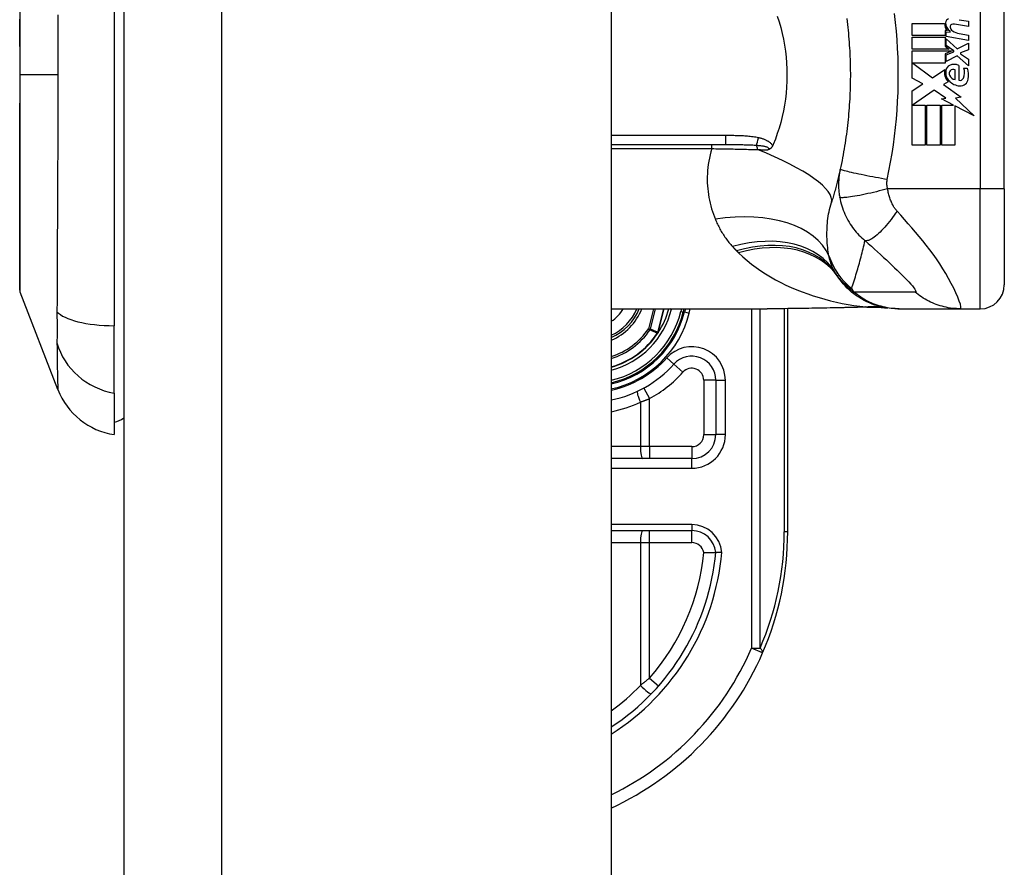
# Model space of a CAD drawing. Header units: inches. Extents: x 6 to 171, y 11 to 89.
# Tile 109 of 113: x 101.24 to 102.86, y 62.23 to 63.62. Entities that reach past the tile are written whole.
import ezdxf

# ---------------------------------------------------------------- set-up
doc = ezdxf.new("R2010")
doc.units = ezdxf.units.IN
doc.header["$MEASUREMENT"] = 0
doc.layers.add('Visible Edges(ANSI)', color=7, linetype='Continuous', lineweight=25)
doc.layers.add('Visible Tangent Edges(ANSI)', color=7, linetype='Continuous', lineweight=25)

msp = doc.modelspace()

# ---------------------------------------------------------------- linework, layer by layer
at = {"layer": 'Visible Edges(ANSI)'}
for p, q in [((101.4105, 67.6177), (101.4105, 32.1367)), ((102.2105, 67.6177), (102.2105, 32.1367)), ((101.3948, 63.9405), (101.3948, 63.117)), ((102.8554, 63.3417), (102.8554, 63.7157)), ((102.7043, 63.6135), (102.7573, 63.6135)), ((102.7043, 63.5937), (102.7043, 63.6135)), ((102.7965, 63.6081), (102.7735, 63.6121)), ((102.7815, 63.6195), (102.7965, 63.6169)), ((102.7965, 63.6169), (102.7965, 63.6081)), ((102.7582, 63.6019), (102.7582, 63.5937)), ((102.7623, 63.6015), (102.7582, 63.6019)), ((102.7601, 63.5995), (102.7665, 63.5989)), ((102.7601, 63.5919), (102.7601, 63.5995)), ((102.7665, 63.5989), (102.7665, 63.6008)), ((102.7815, 63.5969), (102.7965, 63.5943)), ((102.7965, 63.5943), (102.7965, 63.5855)), ((102.7582, 63.5937), (102.7043, 63.5937)), ((102.7043, 63.5909), (102.7582, 63.5909)), ((102.7043, 63.5711), (102.7043, 63.5909)), ((102.7582, 63.5909), (102.7582, 63.5761)), ((102.7965, 63.5855), (102.7601, 63.5919)), ((102.7601, 63.5881), (102.7778, 63.5719)), ((102.7601, 63.5772), (102.7601, 63.5881)), ((102.7778, 63.5719), (102.7965, 63.5809)), ((102.7965, 63.5809), (102.7965, 63.5701)), ((102.7651, 63.5711), (102.7043, 63.5711)), ((102.7043, 63.5683), (102.77, 63.5683)), ((102.7043, 63.5237), (102.7043, 63.5683)), ((102.7582, 63.5761), (102.7651, 63.5711)), ((102.77, 63.5683), (102.7582, 63.5633)), ((102.7582, 63.5633), (102.7582, 63.5483)), ((102.7724, 63.5683), (102.7601, 63.5772)), ((102.7601, 63.5617), (102.7724, 63.5669)), ((102.7724, 63.5669), (102.7724, 63.5683)), ((102.7965, 63.5701), (102.7835, 63.5651)), ((102.7835, 63.5651), (102.7835, 63.5635)), ((102.7835, 63.5635), (102.7965, 63.5545)), ((102.7052, 63.5483), (102.7378, 63.5239)), ((102.7582, 63.5483), (102.7052, 63.5483)), ((102.7601, 63.5509), (102.7601, 63.5617)), ((102.7779, 63.5601), (102.7601, 63.5509)), ((102.7965, 63.5437), (102.7779, 63.5601)), ((102.7965, 63.5545), (102.7965, 63.5437)), ((102.7378, 63.5239), (102.7577, 63.5377)), ((102.7747, 63.5211), (102.7747, 63.5371)), ((102.7807, 63.5445), (102.7807, 63.5201)), ((102.7887, 63.5401), (102.7947, 63.5401)), ((102.7217, 63.5144), (102.7043, 63.5237)), ((102.7043, 63.5027), (102.7217, 63.5144)), ((102.7631, 63.5177), (102.7554, 63.5131)), ((102.7043, 63.4135), (102.7043, 63.5027)), ((102.7405, 63.5039), (102.7047, 63.4793)), ((102.7592, 63.4908), (102.7405, 63.5039)), ((102.7554, 63.5131), (102.7848, 63.4921)), ((102.7525, 63.4895), (102.7592, 63.4908)), ((102.7721, 63.4793), (102.7525, 63.4895)), ((102.7848, 63.4921), (102.7753, 63.4908)), ((102.7753, 63.4908), (102.8061, 63.4616)), ((102.7047, 63.4793), (102.7257, 63.4793)), ((102.7257, 63.4793), (102.7257, 63.4135)), ((102.7285, 63.4793), (102.7499, 63.4793)), ((102.7285, 63.4135), (102.7285, 63.4793)), ((102.7499, 63.4793), (102.7499, 63.4135)), ((102.7529, 63.4793), (102.7721, 63.4793)), ((102.7529, 63.4135), (102.7529, 63.4793)), ((102.7743, 63.4781), (102.7743, 63.4135)), ((102.8061, 63.4616), (102.7743, 63.4781)), ((102.2105, 63.4146), (102.3979, 63.4146)), ((102.7257, 63.4135), (102.7043, 63.4135)), ((102.7499, 63.4135), (102.7285, 63.4135)), ((102.7743, 63.4135), (102.7529, 63.4135)), ((102.8554, 63.3417), (102.8554, 63.1842)), ((101.3024, 63.0122), (101.2403, 63.1719)), ((102.2105, 63.1449), (102.4665, 63.1449)), ((102.3286, 63.1395), (102.33, 63.1449)), ((102.332, 63.1449), (102.3308, 63.1397)), ((102.5, 62.7787), (102.5, 63.1451)), ((102.6807, 63.1449), (102.6831, 63.1449)), ((102.6831, 63.1449), (102.7835, 63.1449)), ((102.7835, 63.1449), (102.816, 63.1449)), ((101.3948, 63.0062), (101.3948, 63.117)), ((102.2874, 63.1056), (102.2868, 63.1048)), ((102.3819, 63.0276), (102.3819, 62.9382)), ((101.3948, 63.0062), (101.3948, 62.9382)), ((102.3426, 62.8988), (102.2105, 62.8988)), ((102.2105, 62.7807), (102.3427, 62.7807))]:
    msp.add_line(p, q, dxfattribs=at)
at = {"layer": 'Visible Edges(ANSI)', "flags": 128}
for points in [[(101.2399, 63.6321), (101.2399, 63.6153), (101.2399, 63.5983), (101.2399, 63.5811), (101.2399, 63.5638), (101.2399, 63.5464), (101.2399, 63.529), (101.2399, 63.5117), (101.2399, 63.4943), (101.2399, 63.4769), (101.2399, 63.4596), (101.2399, 63.4426), (101.2399, 63.4257), (101.2399, 63.4091), (101.2398, 63.3929), (101.2398, 63.377), (101.2398, 63.3614), (101.2398, 63.3462), (101.2398, 63.3314), (101.2398, 63.317), (101.2397, 63.3032), (101.2397, 63.29), (101.2397, 63.2774), (101.2397, 63.2655), (101.2397, 63.2541), (101.2398, 63.2434), (101.2398, 63.2335), (101.2398, 63.2242), (101.2398, 63.2156), (101.2398, 63.2077), (101.2398, 63.2006), (101.2399, 63.1943), (101.2399, 63.1889), (101.2399, 63.1842), (101.2399, 63.1804), (101.2399, 63.1775), (101.2399, 63.1753), (101.2399, 63.174), (101.2399, 63.1736)], [(102.4829, 63.625), (102.4859, 63.6158), (102.4886, 63.6065), (102.491, 63.597), (102.493, 63.5875), (102.4948, 63.5778), (102.4962, 63.568), (102.4973, 63.5582), (102.4981, 63.5484), (102.4986, 63.5385), (102.4988, 63.5286), (102.4986, 63.5187), (102.4981, 63.5088), (102.4973, 63.4989), (102.4962, 63.4891), (102.4947, 63.4794), (102.493, 63.4698), (102.4909, 63.4603), (102.4886, 63.4509), (102.4859, 63.4416), (102.4829, 63.4325), (102.4797, 63.4234), (102.4761, 63.4146)], [(102.5969, 63.6214), (102.5975, 63.6166), (102.5981, 63.6117), (102.5986, 63.6069), (102.5991, 63.6021), (102.5996, 63.5972), (102.6, 63.5924), (102.6004, 63.5875), (102.6008, 63.5827), (102.6011, 63.5778), (102.6014, 63.573), (102.6017, 63.5681)], [(102.6017, 63.5681), (102.6019, 63.5648), (102.602, 63.5615), (102.6022, 63.5583), (102.6023, 63.555), (102.6024, 63.5517), (102.6025, 63.5484), (102.6026, 63.5451), (102.6027, 63.5419), (102.6027, 63.5386), (102.6027, 63.5353), (102.6028, 63.532), (102.6028, 63.5287), (102.6028, 63.5254), (102.6027, 63.5222), (102.6027, 63.5189), (102.6027, 63.5156), (102.6026, 63.5123), (102.6025, 63.509), (102.6024, 63.5058), (102.6023, 63.5025), (102.6022, 63.4992), (102.602, 63.4959), (102.6019, 63.4926), (102.6017, 63.4894)], [(102.6017, 63.4894), (102.6014, 63.4845), (102.6011, 63.4797), (102.6008, 63.4748), (102.6004, 63.4699), (102.6, 63.4651), (102.5996, 63.4602), (102.5991, 63.4554), (102.5986, 63.4506), (102.5981, 63.4457), (102.5975, 63.4409), (102.5969, 63.4361), (102.5963, 63.4313), (102.5956, 63.4264), (102.5949, 63.4216), (102.5942, 63.4168), (102.5934, 63.412), (102.5927, 63.4073), (102.5918, 63.4025), (102.591, 63.3977), (102.5901, 63.3929), (102.5892, 63.3882), (102.5882, 63.3834), (102.5872, 63.3787), (102.5862, 63.374)], [(102.4753, 63.4128), (102.4751, 63.4123), (102.4749, 63.4118), (102.4747, 63.4114), (102.4744, 63.411), (102.4741, 63.4106), (102.4739, 63.4101), (102.4736, 63.4098), (102.4732, 63.4094), (102.4729, 63.409), (102.4726, 63.4087), (102.4722, 63.4083), (102.4719, 63.408), (102.4715, 63.4077), (102.4711, 63.4075), (102.4708, 63.4073), (102.4704, 63.407), (102.47, 63.4068), (102.4696, 63.4066), (102.4693, 63.4065), (102.4689, 63.4063), (102.4685, 63.4062), (102.4681, 63.406), (102.4678, 63.4059), (102.4674, 63.4058)], [(102.4761, 63.4146), (102.4761, 63.4145), (102.476, 63.4144), (102.476, 63.4143), (102.476, 63.4143), (102.4759, 63.4142), (102.4759, 63.4141), (102.4759, 63.414), (102.4758, 63.414), (102.4758, 63.4139), (102.4758, 63.4138), (102.4757, 63.4137), (102.4757, 63.4137), (102.4757, 63.4136), (102.4756, 63.4135), (102.4756, 63.4134), (102.4756, 63.4134), (102.4756, 63.4133), (102.4755, 63.4132), (102.4755, 63.4131), (102.4755, 63.4131), (102.4754, 63.413), (102.4754, 63.4129), (102.4754, 63.4128), (102.4753, 63.4128)], [(102.5862, 63.374), (102.5857, 63.3716), (102.5851, 63.3693), (102.5846, 63.3669), (102.5841, 63.3646), (102.5835, 63.3623), (102.583, 63.3599), (102.5824, 63.3576), (102.5818, 63.3553), (102.5812, 63.353), (102.5806, 63.3507), (102.5801, 63.3484), (102.5795, 63.3461), (102.5788, 63.3438), (102.5782, 63.3416), (102.5776, 63.3393), (102.577, 63.3371), (102.5764, 63.3348), (102.5757, 63.3326), (102.5751, 63.3303), (102.5744, 63.3281), (102.5738, 63.3259), (102.5731, 63.3236), (102.5724, 63.3214), (102.5717, 63.3192)], [(102.6807, 63.1449), (102.676, 63.145), (102.6713, 63.1452), (102.6666, 63.1457), (102.6619, 63.1464), (102.6572, 63.1472), (102.6525, 63.1483), (102.6478, 63.1495), (102.6432, 63.151), (102.6386, 63.1526), (102.634, 63.1545), (102.6296, 63.1565), (102.6252, 63.1587), (102.6209, 63.1611), (102.6167, 63.1637), (102.6127, 63.1664), (102.6087, 63.1693), (102.6049, 63.1724), (102.6013, 63.1755), (102.5978, 63.1789), (102.5944, 63.1823), (102.5912, 63.1858), (102.5882, 63.1895), (102.5854, 63.1932), (102.5827, 63.197)], [(102.5851, 63.1463), (102.5549, 63.1459), (102.525, 63.1454), (102.4955, 63.145), (102.4665, 63.1449)], [(102.6332, 63.1477), (102.6094, 63.1468), (102.5851, 63.1463)], [(102.6332, 63.1477), (102.6483, 63.1476), (102.6635, 63.1461)], [(102.2875, 63.1056), (102.2874, 63.1056), (102.2874, 63.1056), (102.2874, 63.1055), (102.2873, 63.1055), (102.2873, 63.1055), (102.2872, 63.1054), (102.2872, 63.1054), (102.2872, 63.1054), (102.2871, 63.1054), (102.2871, 63.1053), (102.287, 63.1053), (102.287, 63.1053), (102.2869, 63.1052), (102.2869, 63.1052), (102.2868, 63.1052), (102.2868, 63.1052), (102.2867, 63.1052), (102.2867, 63.1051), (102.2867, 63.1051), (102.2866, 63.1051), (102.2866, 63.1051), (102.2865, 63.1051), (102.2865, 63.105), (102.2864, 63.105)], [(102.2876, 63.1058), (102.2876, 63.1058), (102.2876, 63.1058), (102.2876, 63.1058), (102.2876, 63.1058), (102.2876, 63.1058), (102.2876, 63.1058), (102.2876, 63.1058), (102.2876, 63.1057), (102.2876, 63.1057), (102.2876, 63.1057), (102.2876, 63.1057), (102.2876, 63.1057), (102.2875, 63.1057), (102.2875, 63.1057), (102.2875, 63.1057), (102.2875, 63.1057), (102.2875, 63.1057), (102.2875, 63.1057), (102.2875, 63.1057), (102.2875, 63.1057), (102.2875, 63.1057), (102.2875, 63.1056), (102.2875, 63.1056), (102.2875, 63.1056)], [(102.3621, 62.7447), (102.3634, 62.7447), (102.3647, 62.7448), (102.366, 62.7448), (102.3672, 62.7448), (102.3685, 62.7449), (102.3697, 62.7449), (102.3709, 62.7449), (102.372, 62.7449), (102.3731, 62.745), (102.3742, 62.745), (102.3752, 62.745), (102.3761, 62.745), (102.377, 62.745), (102.3778, 62.745), (102.3786, 62.745), (102.3793, 62.745), (102.3799, 62.745), (102.3804, 62.745), (102.3809, 62.745), (102.3813, 62.745), (102.3815, 62.745), (102.3818, 62.745), (102.3819, 62.745), (102.3819, 62.745)], [(102.3918, 62.745), (102.3912, 62.745), (102.3905, 62.745), (102.3899, 62.745), (102.3893, 62.745), (102.3886, 62.745), (102.388, 62.745), (102.3874, 62.745), (102.3869, 62.745), (102.3863, 62.745), (102.3858, 62.745), (102.3853, 62.745), (102.3848, 62.745), (102.3844, 62.745), (102.384, 62.745), (102.3836, 62.745), (102.3833, 62.745), (102.3829, 62.745), (102.3827, 62.745), (102.3825, 62.745), (102.3823, 62.745), (102.3821, 62.745), (102.382, 62.745), (102.3819, 62.745), (102.3819, 62.745)]]:
    msp.add_lwpolyline(points, dxfattribs=at)
at = {"layer": 'Visible Edges(ANSI)'}
for centre, radius, start, end in [((102.7733, 63.6131), 0.016, 178.7952, 226.5849), ((102.7659, 63.6144), 0.00676, 106.9928, 179.4776), ((102.7751, 63.6143), 0.016, 179.4776, 237.4114), ((102.7704, 63.6079), 0.004, 113.5571, 186.03), ((102.7721, 63.604), 0.0082, 80, 113.5571), ((102.7748, 63.6083), 0.0084, 186.03, 237.5992), ((102.7869, 63.6274), 0.031, 237.5992, 260), ((102.7731, 63.5273), 0.0188, 66.1555, 113.8445), ((102.7792, 63.5327), 0.022, 167.079, 223.1785), ((102.7792, 63.5327), 0.0199, 170.4085, 224.1684), ((102.7696, 63.5352), 0.0101, 113.8445, 175.0802), ((102.7724, 63.5309), 0.0073, 141.1652, 199.3797), ((102.7717, 63.5315), 0.00637, 61.4547, 141.1652), ((102.7698, 63.5322), 0.0205, 334.6784, 22.5609), ((102.7561, 63.528), 0.0405, 351.5605, 17.3343), ((102.7839, 63.5373), 0.0265, 224.1684, 266.5646), ((102.7761, 63.5322), 0.0112, 199.3797, 262.9975), ((102.7825, 63.5262), 0.0064, 253.5261, 334.6784), ((102.7831, 63.524), 0.0132, 266.5646, 351.5605), ((102.6786, 63.266), 0.1181, 211.3001, 213.5208), ((103.0752, 63.5287), 0.5938, 213.5208, 213.9621), ((102.816, 63.1842), 0.0394, 270, 0), ((101.2449, 63.1736), 0.00492, 180.2088, 201.2505), ((102.174, 63.1787), 0.089, 294.2119, 337.6397), ((102.174, 63.1787), 0.135, 327.2981, 345.4721), ((102.174, 63.1787), 0.1615, 283.0621, 346.0291), ((102.174, 63.1787), 0.1595, 283.2288, 345.776), ((102.174, 63.1787), 0.1348, 285.7096, 326.7398), ((102.3426, 63.0276), 0.0394, 0, 138.1031), ((102.1741, 63.1787), 0.187, 281.2503, 318.1031), ((101.4125, 63.055), 0.1181, 201.2505, 261.3991), ((101.3869, 62.9972), 0.0394, 281.537, 306.8699), ((102.3426, 62.9382), 0.0394, 270, 0), ((102.3427, 62.7413), 0.0394, 5.3938, 90), ((102, 62.7787), 0.5, 336.5561, 0), ((102, 62.7787), 0.3834, 303.3034, 354.9569), ((102, 62.7787), 0.5, 294.8977, 336.5561)]:
    msp.add_arc(centre, radius, start, end, dxfattribs=at)
at = {"layer": 'Visible Tangent Edges(ANSI)'}
for p, q in [((101.5715, 32.1367), (101.5715, 67.6177)), ((102.816, 63.7157), (102.816, 63.3417)), ((101.2399, 63.5287), (101.2403, 63.5287)), ((101.3024, 63.5287), (101.2403, 63.5287)), ((102.3979, 63.4291), (102.2105, 63.4291)), ((102.3979, 63.4291), (102.3979, 63.4146)), ((102.2105, 63.4078), (102.3755, 63.4078)), ((102.3755, 63.4078), (102.3755, 63.4146)), ((102.816, 63.3417), (102.664, 63.3417)), ((102.8554, 63.3417), (102.816, 63.3417)), ((102.816, 63.1449), (102.816, 63.3417)), ((102.2799, 63.1449), (102.2717, 63.1122)), ((102.2747, 63.1114), (102.2831, 63.1449)), ((102.2965, 63.1449), (102.2866, 63.1061)), ((102.2868, 63.1061), (102.2966, 63.1449)), ((102.3095, 63.1444), (102.3076, 63.1449)), ((102.3095, 63.1444), (102.3096, 63.1449)), ((102.3259, 63.1449), (102.3248, 63.1405)), ((102.3384, 63.1378), (102.3402, 63.1449)), ((102.4407, 63.1449), (102.4407, 62.5876)), ((102.4546, 62.5876), (102.4546, 63.1449)), ((102.4943, 63.145), (102.4943, 62.7787)), ((102.3248, 63.1405), (102.3286, 63.1395)), ((102.3308, 63.1397), (102.3288, 63.1402)), ((102.3308, 63.1397), (102.3384, 63.1378)), ((102.2747, 63.1114), (102.2717, 63.1122)), ((102.2717, 63.1122), (102.2742, 63.1104)), ((102.2862, 63.1052), (102.2864, 63.105)), ((102.2864, 63.1055), (102.2866, 63.1055)), ((102.2864, 63.105), (102.2868, 63.1048)), ((102.2866, 63.1061), (102.2868, 63.1061)), ((102.3133, 63.0538), (102.3015, 63.0644)), ((102.3133, 63.0538), (102.3279, 63.0407)), ((102.2638, 63.0147), (102.2732, 62.9974)), ((102.3819, 63.0276), (102.3622, 63.0276)), ((102.3622, 63.0276), (102.3622, 62.9382)), ((102.3819, 63.0276), (102.3977, 63.0276)), ((102.3977, 62.9382), (102.3977, 63.0276)), ((102.2732, 62.9185), (102.2732, 62.9974)), ((102.2583, 62.9917), (102.2583, 62.9185)), ((102.3622, 62.9382), (102.3819, 62.9382)), ((102.3977, 62.9382), (102.3819, 62.9382)), ((102.2583, 62.9185), (102.2105, 62.9185)), ((102.2732, 62.9185), (102.2583, 62.9185)), ((102.2732, 62.9185), (102.2732, 62.8988)), ((102.3426, 62.9185), (102.2732, 62.9185)), ((102.3426, 62.9185), (102.3426, 62.8988)), ((102.3426, 62.8831), (102.3426, 62.8988)), ((102.2105, 62.8831), (102.3426, 62.8831)), ((102.3427, 62.7905), (102.2105, 62.7905)), ((102.3427, 62.7905), (102.3427, 62.7807)), ((102.2732, 62.761), (102.2732, 62.7807)), ((102.3427, 62.761), (102.3427, 62.7807)), ((102.5, 62.7787), (102.4943, 62.7787)), ((102.2105, 62.761), (102.2583, 62.761)), ((102.2583, 62.761), (102.2732, 62.761)), ((102.2583, 62.761), (102.2583, 62.5265)), ((102.2732, 62.761), (102.3427, 62.761)), ((102.2732, 62.5386), (102.2732, 62.761)), ((102.4407, 62.5876), (102.4546, 62.5876)), ((102.4588, 62.5798), (102.4407, 62.5876)), ((102.2732, 62.5386), (102.288, 62.5257))]:
    msp.add_line(p, q, dxfattribs=at)
at = {"layer": 'Visible Tangent Edges(ANSI)', "flags": 128}
for points in [[(101.3022, 63.6276), (101.3022, 63.6112), (101.3023, 63.5947), (101.3023, 63.5782), (101.3024, 63.5618), (101.3024, 63.5452), (101.3024, 63.5287)], [(102.6633, 63.3571), (102.6661, 63.3712), (102.6688, 63.3854), (102.6712, 63.3996), (102.6734, 63.4138), (102.6753, 63.4281), (102.6769, 63.4424), (102.6783, 63.4568), (102.6795, 63.4711), (102.6804, 63.4855), (102.681, 63.4999), (102.6814, 63.5143), (102.6815, 63.5287), (102.6814, 63.5431), (102.681, 63.5576), (102.6804, 63.572), (102.6795, 63.5863), (102.6783, 63.6007), (102.6769, 63.615), (102.6753, 63.6294)], [(101.2403, 63.5287), (101.2403, 63.539), (101.2403, 63.5493), (101.2403, 63.5595), (101.2403, 63.5698), (101.2402, 63.58), (101.2402, 63.5902), (101.2402, 63.6003), (101.2402, 63.6104), (101.2402, 63.6204)], [(101.2399, 63.3012), (101.2399, 63.3092), (101.2399, 63.3174), (101.24, 63.3258), (101.24, 63.3343), (101.24, 63.343), (101.24, 63.3519), (101.24, 63.3609), (101.2401, 63.37), (101.2401, 63.3793), (101.2401, 63.3887), (101.2401, 63.3982), (101.2401, 63.4077), (101.2402, 63.4175), (101.2402, 63.4273), (101.2402, 63.4371), (101.2402, 63.4471), (101.2402, 63.4572), (101.2402, 63.4673), (101.2402, 63.4775), (101.2403, 63.4877), (101.2403, 63.498), (101.2403, 63.5082), (101.2403, 63.5185), (101.2403, 63.5287)], [(101.3024, 63.5287), (101.3024, 63.5122), (101.3024, 63.4957), (101.3023, 63.4792), (101.3023, 63.4627), (101.3022, 63.4462), (101.3022, 63.4298), (101.3021, 63.4134), (101.3021, 63.397), (101.302, 63.3807), (101.3019, 63.3644), (101.3018, 63.3482), (101.3017, 63.332), (101.3016, 63.3158), (101.3016, 63.2998), (101.3015, 63.2837), (101.3014, 63.2678), (101.3013, 63.2519), (101.3012, 63.2361), (101.3012, 63.2204), (101.3011, 63.2048), (101.3011, 63.1892), (101.301, 63.1737), (101.301, 63.1583), (101.3008, 63.1401)], [(102.452, 63.4256), (102.4498, 63.426), (102.4476, 63.4265), (102.4453, 63.4268), (102.4431, 63.4271), (102.4408, 63.4274), (102.4386, 63.4277), (102.4363, 63.4279), (102.4341, 63.4281), (102.4318, 63.4283), (102.4296, 63.4284), (102.4273, 63.4286), (102.4251, 63.4287), (102.4228, 63.4288), (102.4205, 63.4289), (102.4183, 63.4289), (102.416, 63.429), (102.4138, 63.429), (102.4115, 63.4291), (102.4092, 63.4291), (102.407, 63.4291), (102.4047, 63.4291), (102.4025, 63.4291), (102.4002, 63.4291), (102.3979, 63.4291)], [(102.4753, 63.4128), (102.4747, 63.4137), (102.4741, 63.4146), (102.4733, 63.4155), (102.4725, 63.4163), (102.4717, 63.4171), (102.4708, 63.4178), (102.4699, 63.4185), (102.469, 63.4192), (102.468, 63.4198), (102.467, 63.4203), (102.466, 63.4208), (102.465, 63.4214), (102.464, 63.4218), (102.4629, 63.4223), (102.4618, 63.4227), (102.4608, 63.4231), (102.4597, 63.4235), (102.4586, 63.4238), (102.4575, 63.4242), (102.4564, 63.4245), (102.4553, 63.4248), (102.4542, 63.4251), (102.4531, 63.4253), (102.452, 63.4256)], [(102.3755, 63.4078), (102.3739, 63.4026), (102.3726, 63.3974), (102.3714, 63.3923), (102.3704, 63.3871), (102.3695, 63.382), (102.3689, 63.3768), (102.3684, 63.3717), (102.3681, 63.3667), (102.3679, 63.3617), (102.3679, 63.3567), (102.368, 63.3518), (102.3683, 63.3469), (102.3687, 63.342), (102.3692, 63.3372), (102.3699, 63.3324), (102.3707, 63.3277), (102.3717, 63.323), (102.3727, 63.3184), (102.3739, 63.3138), (102.3752, 63.3092), (102.3765, 63.3048), (102.378, 63.3004), (102.3796, 63.296), (102.3813, 63.2917)], [(102.3755, 63.4078), (102.3787, 63.4078), (102.3819, 63.4077), (102.3851, 63.4077), (102.3883, 63.4076), (102.3915, 63.4076), (102.3947, 63.4075), (102.3979, 63.4075), (102.4011, 63.4074), (102.4043, 63.4073), (102.4074, 63.4073), (102.4106, 63.4072), (102.4137, 63.4071), (102.4169, 63.4071), (102.42, 63.407), (102.4231, 63.4069), (102.4262, 63.4069), (102.4293, 63.4068), (102.4324, 63.4067), (102.4355, 63.4066), (102.4386, 63.4065), (102.4416, 63.4064), (102.4446, 63.4063), (102.4476, 63.4062), (102.4506, 63.4061)], [(102.3979, 63.4146), (102.4002, 63.4146), (102.4024, 63.4146), (102.4046, 63.4146), (102.4068, 63.4145), (102.409, 63.4145), (102.4112, 63.4145), (102.4134, 63.4145), (102.4156, 63.4145), (102.4178, 63.4145), (102.42, 63.4145), (102.4221, 63.4144), (102.4242, 63.4144), (102.4264, 63.4144), (102.4285, 63.4143), (102.4306, 63.4143), (102.4327, 63.4142), (102.4348, 63.4142), (102.4368, 63.4141), (102.4389, 63.414), (102.4409, 63.4139), (102.4429, 63.4138), (102.4449, 63.4137), (102.4469, 63.4136), (102.4489, 63.4134)], [(102.4489, 63.4134), (102.4502, 63.4133), (102.4516, 63.4132), (102.453, 63.4131), (102.4543, 63.4129), (102.4556, 63.4127), (102.4569, 63.4126), (102.4582, 63.4124), (102.4595, 63.4122), (102.4607, 63.412), (102.4618, 63.4117), (102.4629, 63.4114), (102.464, 63.4112), (102.465, 63.4108), (102.466, 63.4105), (102.4668, 63.4101), (102.4675, 63.4097), (102.4681, 63.4093), (102.4686, 63.4088), (102.4688, 63.4083), (102.4689, 63.4078), (102.4688, 63.4073), (102.4685, 63.4068), (102.468, 63.4063), (102.4674, 63.4058)], [(102.4506, 63.4061), (102.4513, 63.4061), (102.452, 63.4061), (102.4527, 63.4061), (102.4535, 63.4061), (102.4542, 63.4061), (102.4549, 63.4061), (102.4556, 63.406), (102.4563, 63.406), (102.457, 63.406), (102.4577, 63.406), (102.4584, 63.406), (102.4591, 63.406), (102.4598, 63.406), (102.4605, 63.4059), (102.4612, 63.4059), (102.4618, 63.4059), (102.4625, 63.4059), (102.4632, 63.4059), (102.4639, 63.4059), (102.4646, 63.4059), (102.4653, 63.4058), (102.466, 63.4058), (102.4667, 63.4058), (102.4674, 63.4058)], [(102.5862, 63.374), (102.5858, 63.3722), (102.5855, 63.3704), (102.5851, 63.3686), (102.5848, 63.3667), (102.5846, 63.3649), (102.5843, 63.3631), (102.5841, 63.3612), (102.5839, 63.3594), (102.5838, 63.3575), (102.5837, 63.3557), (102.5836, 63.3538), (102.5835, 63.3519), (102.5835, 63.35), (102.5834, 63.3481), (102.5835, 63.3462), (102.5835, 63.3443), (102.5836, 63.3423), (102.5837, 63.3402), (102.5839, 63.3382), (102.5841, 63.3362), (102.5843, 63.3342), (102.5846, 63.3321), (102.5849, 63.3301), (102.5853, 63.328)], [(102.6633, 63.3571), (102.6587, 63.3579), (102.654, 63.3587), (102.6492, 63.3596), (102.6443, 63.3605), (102.6395, 63.3614), (102.6347, 63.3623), (102.63, 63.3632), (102.6254, 63.3642), (102.6208, 63.3651), (102.6165, 63.366), (102.6124, 63.3668), (102.6085, 63.3677), (102.6049, 63.3685), (102.6015, 63.3693), (102.5985, 63.37), (102.5958, 63.3707), (102.5934, 63.3713), (102.5914, 63.3718), (102.5897, 63.3723), (102.5884, 63.3728), (102.5874, 63.3732), (102.5867, 63.3735), (102.5863, 63.3738), (102.5862, 63.374)], [(102.664, 63.3417), (102.6638, 63.3424), (102.6636, 63.3431), (102.6635, 63.3437), (102.6634, 63.3444), (102.6633, 63.345), (102.6632, 63.3457), (102.6631, 63.3464), (102.663, 63.3471), (102.6629, 63.3477), (102.6629, 63.3483), (102.6628, 63.349), (102.6628, 63.3496), (102.6628, 63.3502), (102.6628, 63.3509), (102.6628, 63.3515), (102.6628, 63.3521), (102.6628, 63.3527), (102.6629, 63.3534), (102.6629, 63.354), (102.663, 63.3546), (102.663, 63.3552), (102.6631, 63.3558), (102.6632, 63.3564), (102.6633, 63.3571)], [(102.664, 63.3417), (102.6595, 63.3406), (102.6549, 63.3394), (102.6502, 63.3383), (102.6455, 63.3371), (102.6408, 63.336), (102.6362, 63.3349), (102.6315, 63.3339), (102.627, 63.3329), (102.6225, 63.332), (102.6182, 63.3311), (102.6141, 63.3304), (102.6102, 63.3297), (102.6065, 63.329), (102.603, 63.3285), (102.5999, 63.3281), (102.597, 63.3277), (102.5945, 63.3274), (102.5922, 63.3273), (102.5903, 63.3272), (102.5887, 63.3272), (102.5874, 63.3273), (102.5864, 63.3274), (102.5857, 63.3277), (102.5853, 63.328)], [(102.6794, 63.3053), (102.6785, 63.3063), (102.6777, 63.3073), (102.6768, 63.3084), (102.676, 63.3095), (102.6752, 63.3107), (102.6744, 63.3118), (102.6737, 63.313), (102.673, 63.3143), (102.6723, 63.3156), (102.6716, 63.3169), (102.6709, 63.3183), (102.6702, 63.3199), (102.6695, 63.3216), (102.6688, 63.3233), (102.6681, 63.325), (102.6675, 63.3268), (102.667, 63.3286), (102.6664, 63.3304), (102.6659, 63.3322), (102.6655, 63.3341), (102.665, 63.336), (102.6646, 63.3379), (102.6643, 63.3398), (102.664, 63.3417)], [(102.5853, 63.328), (102.5859, 63.3245), (102.5867, 63.3209), (102.5876, 63.3174), (102.5887, 63.3139), (102.5898, 63.3104), (102.591, 63.3069), (102.5924, 63.3035), (102.5938, 63.3001), (102.5954, 63.2968), (102.597, 63.2935), (102.5988, 63.2902), (102.6007, 63.2869), (102.6027, 63.2838), (102.6045, 63.2811), (102.6064, 63.2784), (102.6083, 63.2758), (102.6103, 63.2733), (102.6124, 63.2708), (102.6146, 63.2683), (102.6168, 63.2659), (102.6192, 63.2636), (102.6216, 63.2612), (102.6241, 63.259), (102.6267, 63.2567)], [(102.5677, 63.2317), (102.5671, 63.2351), (102.5666, 63.2385), (102.5661, 63.2419), (102.5657, 63.2454), (102.5653, 63.2489), (102.565, 63.2524), (102.5648, 63.256), (102.5646, 63.2596), (102.5644, 63.2632), (102.5644, 63.2669), (102.5644, 63.2705), (102.5645, 63.2742), (102.5646, 63.2779), (102.5648, 63.2817), (102.5651, 63.2854), (102.5655, 63.2892), (102.566, 63.293), (102.5665, 63.2968), (102.5672, 63.3005), (102.5679, 63.3043), (102.5687, 63.3081), (102.5696, 63.3118), (102.5706, 63.3155), (102.5717, 63.3192)], [(102.6794, 63.3053), (102.677, 63.3018), (102.6746, 63.2983), (102.6721, 63.2949), (102.6696, 63.2915), (102.667, 63.2882), (102.6644, 63.2849), (102.6618, 63.2818), (102.6592, 63.2788), (102.6566, 63.2759), (102.6541, 63.2732), (102.6515, 63.2706), (102.649, 63.2683), (102.6466, 63.2661), (102.6443, 63.2642), (102.642, 63.2624), (102.6398, 63.2609), (102.6378, 63.2596), (102.6358, 63.2585), (102.634, 63.2577), (102.6323, 63.2571), (102.6307, 63.2567), (102.6292, 63.2565), (102.6279, 63.2565), (102.6267, 63.2567)], [(102.7835, 63.1449), (102.7843, 63.1457), (102.7843, 63.1482), (102.7833, 63.1522), (102.7816, 63.1575), (102.7791, 63.1638), (102.7761, 63.1709), (102.7725, 63.1785), (102.7684, 63.1865), (102.7641, 63.1945), (102.7594, 63.2027), (102.7545, 63.2107), (102.7494, 63.2187), (102.7441, 63.2266), (102.7387, 63.2343), (102.7331, 63.2419), (102.7274, 63.2493), (102.7216, 63.2565), (102.7158, 63.2637), (102.7098, 63.2708), (102.7038, 63.2777), (102.6978, 63.2846), (102.6917, 63.2915), (102.6855, 63.2984), (102.6794, 63.3053)], [(101.2399, 63.2541), (101.2399, 63.2559), (101.2399, 63.2577), (101.2399, 63.2595), (101.2399, 63.2613), (101.2399, 63.2632), (101.2399, 63.265), (101.2399, 63.2669), (101.2399, 63.2688), (101.2399, 63.2707), (101.2399, 63.2726), (101.2399, 63.2746), (101.2399, 63.2765), (101.2399, 63.2785), (101.2399, 63.2805), (101.2399, 63.2825), (101.2399, 63.2845), (101.2399, 63.2865), (101.2399, 63.2886), (101.2399, 63.2906), (101.2399, 63.2927), (101.2399, 63.2948), (101.2399, 63.2969), (101.2399, 63.299), (101.2399, 63.3012)], [(102.3813, 63.2917), (102.3821, 63.2897), (102.383, 63.2876), (102.3839, 63.2856), (102.3848, 63.2836), (102.3858, 63.2817), (102.3868, 63.2797), (102.3878, 63.2777), (102.3888, 63.2758), (102.3899, 63.2739), (102.391, 63.272), (102.3921, 63.2701), (102.3933, 63.2682), (102.3945, 63.2663), (102.3957, 63.2645), (102.3969, 63.2626), (102.3982, 63.2608), (102.3995, 63.259), (102.4009, 63.2573), (102.4022, 63.2555), (102.4036, 63.2537), (102.405, 63.252), (102.4065, 63.2503), (102.408, 63.2486), (102.4095, 63.2469)], [(102.605, 63.1781), (102.606, 63.1813), (102.607, 63.1844), (102.6081, 63.1876), (102.6091, 63.1908), (102.6101, 63.194), (102.6111, 63.1972), (102.612, 63.2004), (102.613, 63.2037), (102.614, 63.2069), (102.6149, 63.2102), (102.6158, 63.2134), (102.6167, 63.2167), (102.6176, 63.22), (102.6185, 63.2233), (102.6194, 63.2266), (102.6203, 63.2299), (102.6211, 63.2332), (102.6219, 63.2365), (102.6228, 63.2399), (102.6236, 63.2432), (102.6244, 63.2466), (102.6252, 63.25), (102.6259, 63.2533), (102.6267, 63.2567)], [(102.6267, 63.2567), (102.632, 63.2521), (102.6373, 63.2474), (102.6424, 63.2428), (102.6474, 63.2383), (102.6524, 63.2338), (102.6572, 63.2293), (102.6619, 63.225), (102.6666, 63.2206), (102.6711, 63.2164), (102.6755, 63.2122), (102.6798, 63.2081), (102.6839, 63.204), (102.6879, 63.2001), (102.6918, 63.1962), (102.6954, 63.1925), (102.6988, 63.1889), (102.7019, 63.1855), (102.7046, 63.1824), (102.707, 63.1795), (102.7087, 63.177), (102.7099, 63.175), (102.7104, 63.1735), (102.7101, 63.1727), (102.709, 63.1724)], [(101.2403, 63.1719), (101.2403, 63.172), (101.2403, 63.1725), (101.2403, 63.1732), (101.2403, 63.1742), (101.2402, 63.1756), (101.2402, 63.1772), (101.2402, 63.1792), (101.2402, 63.1814), (101.2402, 63.1839), (101.2402, 63.1867), (101.2402, 63.1898), (101.2401, 63.1931), (101.2401, 63.1968), (101.2401, 63.2007), (101.2401, 63.2049), (101.2401, 63.2094), (101.24, 63.2141), (101.24, 63.2191), (101.24, 63.2243), (101.24, 63.2298), (101.24, 63.2355), (101.2399, 63.2415), (101.2399, 63.2477), (101.2399, 63.2541)], [(102.4095, 63.2469), (102.4098, 63.2466), (102.41, 63.2463), (102.4103, 63.2461), (102.4106, 63.2458), (102.4108, 63.2455), (102.4111, 63.2452), (102.4114, 63.2449), (102.4117, 63.2446), (102.4119, 63.2443), (102.4122, 63.244), (102.4125, 63.2438), (102.4127, 63.2435), (102.413, 63.2432), (102.4133, 63.2429), (102.4136, 63.2426), (102.4138, 63.2423), (102.4141, 63.2421), (102.4144, 63.2418), (102.4147, 63.2415), (102.4149, 63.2412), (102.4152, 63.2409), (102.4155, 63.2407), (102.4158, 63.2404), (102.4161, 63.2401)], [(102.4161, 63.2401), (102.4162, 63.24), (102.4163, 63.2398), (102.4165, 63.2397), (102.4166, 63.2395), (102.4168, 63.2394), (102.4169, 63.2393), (102.417, 63.2391), (102.4172, 63.239), (102.4173, 63.2388), (102.4175, 63.2387), (102.4176, 63.2386), (102.4177, 63.2384), (102.4179, 63.2383), (102.418, 63.2381), (102.4182, 63.238), (102.4183, 63.2379), (102.4184, 63.2377), (102.4186, 63.2376), (102.4187, 63.2375), (102.4189, 63.2373), (102.419, 63.2372), (102.4192, 63.237), (102.4193, 63.2369), (102.4194, 63.2368)], [(102.4194, 63.2368), (102.4262, 63.2304), (102.4332, 63.2242), (102.4405, 63.2183), (102.4481, 63.2127), (102.4558, 63.2073), (102.4637, 63.2021), (102.4718, 63.1972), (102.4801, 63.1925), (102.4885, 63.1881), (102.4971, 63.1839), (102.5059, 63.1799), (102.5147, 63.1761), (102.5237, 63.1726), (102.5328, 63.1692), (102.542, 63.1661), (102.5514, 63.1632), (102.5608, 63.1606), (102.5702, 63.1581), (102.5798, 63.1558), (102.5894, 63.1538), (102.599, 63.152), (102.6087, 63.1504), (102.6184, 63.149), (102.6281, 63.1478)], [(102.5777, 63.2047), (102.5771, 63.2056), (102.5766, 63.2066), (102.576, 63.2076), (102.5755, 63.2086), (102.575, 63.2096), (102.5745, 63.2106), (102.574, 63.2117), (102.5735, 63.2127), (102.5731, 63.2138), (102.5726, 63.2149), (102.5722, 63.216), (102.5718, 63.2171), (102.5713, 63.2182), (102.5709, 63.2194), (102.5706, 63.2206), (102.5702, 63.2217), (102.5698, 63.2229), (102.5695, 63.2241), (102.5692, 63.2254), (102.5688, 63.2266), (102.5685, 63.2279), (102.5682, 63.2291), (102.568, 63.2304), (102.5677, 63.2317)], [(102.5802, 63.2008), (102.5811, 63.1994), (102.582, 63.1981), (102.583, 63.1968), (102.5839, 63.1956), (102.5849, 63.1944), (102.5859, 63.1933), (102.5869, 63.1922), (102.5879, 63.1911), (102.5889, 63.19), (102.59, 63.189), (102.591, 63.1881), (102.592, 63.1871), (102.5931, 63.1862), (102.5941, 63.1853), (102.5952, 63.1845), (102.5962, 63.1837), (102.5973, 63.1829), (102.5984, 63.1821), (102.5995, 63.1814), (102.6006, 63.1807), (102.6017, 63.18), (102.6028, 63.1793), (102.6039, 63.1787), (102.605, 63.1781)], [(102.6085, 63.1724), (102.607, 63.1734), (102.6056, 63.1744), (102.6041, 63.1754), (102.6028, 63.1764), (102.6014, 63.1774), (102.6001, 63.1784), (102.5989, 63.1794), (102.5977, 63.1805), (102.5965, 63.1815), (102.5954, 63.1825), (102.5943, 63.1835), (102.5932, 63.1845), (102.5922, 63.1856), (102.5912, 63.1866), (102.5902, 63.1876), (102.5892, 63.1886), (102.5883, 63.1897), (102.5874, 63.1907), (102.5866, 63.1917), (102.5858, 63.1928), (102.585, 63.1938), (102.5842, 63.1949), (102.5834, 63.1959), (102.5827, 63.197)], [(102.6831, 63.1449), (102.6798, 63.1449), (102.6764, 63.1451), (102.6731, 63.1453), (102.6698, 63.1456), (102.6664, 63.1461), (102.6631, 63.1466), (102.6598, 63.1473), (102.6565, 63.148), (102.6532, 63.1489), (102.6499, 63.1498), (102.6466, 63.1508), (102.6434, 63.152), (102.6402, 63.1532), (102.6371, 63.1545), (102.634, 63.156), (102.6309, 63.1575), (102.6279, 63.1591), (102.625, 63.1607), (102.6221, 63.1625), (102.6192, 63.1643), (102.6165, 63.1663), (102.6137, 63.1683), (102.6111, 63.1703), (102.6085, 63.1724)], [(102.709, 63.1724), (102.7048, 63.1724), (102.7006, 63.1724), (102.6964, 63.1724), (102.6923, 63.1724), (102.6881, 63.1724), (102.6839, 63.1724), (102.6797, 63.1724), (102.6755, 63.1724), (102.6713, 63.1724), (102.6672, 63.1724), (102.663, 63.1724), (102.6588, 63.1724), (102.6546, 63.1724), (102.6504, 63.1724), (102.6462, 63.1724), (102.642, 63.1724), (102.6379, 63.1724), (102.6337, 63.1724), (102.6295, 63.1724), (102.6253, 63.1724), (102.6211, 63.1724), (102.6169, 63.1724), (102.6127, 63.1724), (102.6085, 63.1724)], [(102.7835, 63.1449), (102.7802, 63.1449), (102.7769, 63.1451), (102.7735, 63.1453), (102.7702, 63.1456), (102.7669, 63.1461), (102.7635, 63.1466), (102.7602, 63.1473), (102.7569, 63.148), (102.7536, 63.1489), (102.7503, 63.1498), (102.7471, 63.1508), (102.7438, 63.152), (102.7407, 63.1532), (102.7375, 63.1545), (102.7344, 63.1559), (102.7314, 63.1574), (102.7284, 63.159), (102.7254, 63.1607), (102.7225, 63.1625), (102.7197, 63.1643), (102.7169, 63.1662), (102.7142, 63.1682), (102.7116, 63.1703), (102.709, 63.1724)], [(102.5845, 63.1465), (102.5794, 63.1464), (102.5744, 63.1463), (102.5694, 63.1462), (102.5644, 63.1461), (102.5594, 63.1461), (102.5544, 63.146), (102.5494, 63.1459), (102.5445, 63.1458), (102.5395, 63.1457), (102.5345, 63.1456), (102.5296, 63.1455), (102.5247, 63.1454), (102.5198, 63.1454), (102.5149, 63.1453), (102.51, 63.1452), (102.5051, 63.1452), (102.5002, 63.1451), (102.4953, 63.145), (102.4905, 63.145), (102.4857, 63.1449), (102.4808, 63.1449), (102.476, 63.1449), (102.4713, 63.1449), (102.4665, 63.1449)], [(102.6281, 63.1478), (102.6263, 63.1477), (102.6245, 63.1476), (102.6228, 63.1476), (102.621, 63.1475), (102.6192, 63.1474), (102.6174, 63.1473), (102.6156, 63.1473), (102.6138, 63.1472), (102.612, 63.1472), (102.6101, 63.1471), (102.6083, 63.147), (102.6065, 63.147), (102.6047, 63.1469), (102.6029, 63.1469), (102.601, 63.1468), (102.5992, 63.1468), (102.5974, 63.1468), (102.5955, 63.1467), (102.5937, 63.1467), (102.5919, 63.1466), (102.59, 63.1466), (102.5882, 63.1466), (102.5863, 63.1465), (102.5845, 63.1465)], [(102.5851, 63.1463), (102.585, 63.1463), (102.585, 63.1463), (102.585, 63.1463), (102.585, 63.1463), (102.5849, 63.1463), (102.5849, 63.1463), (102.5849, 63.1463), (102.5849, 63.1463), (102.5848, 63.1464), (102.5848, 63.1464), (102.5848, 63.1464), (102.5848, 63.1464), (102.5847, 63.1464), (102.5847, 63.1464), (102.5847, 63.1464), (102.5847, 63.1464), (102.5846, 63.1464), (102.5846, 63.1464), (102.5846, 63.1464), (102.5846, 63.1464), (102.5845, 63.1465), (102.5845, 63.1465), (102.5845, 63.1465), (102.5845, 63.1465)], [(102.6281, 63.1478), (102.6283, 63.1478), (102.6284, 63.1478), (102.6286, 63.1478), (102.6288, 63.1478), (102.6289, 63.1478), (102.6291, 63.1478), (102.6292, 63.1478), (102.6294, 63.1478), (102.6295, 63.1478), (102.6297, 63.1478), (102.6298, 63.1477), (102.6299, 63.1477), (102.6301, 63.1477), (102.6302, 63.1477), (102.6303, 63.1477), (102.6304, 63.1477), (102.6305, 63.1477), (102.6306, 63.1477), (102.6307, 63.1477), (102.6308, 63.1477), (102.6309, 63.1477), (102.6309, 63.1477), (102.631, 63.1477), (102.6311, 63.1477)], [(102.6311, 63.1477), (102.6312, 63.1477), (102.6313, 63.1477), (102.6313, 63.1477), (102.6314, 63.1477), (102.6315, 63.1477), (102.6316, 63.1477), (102.6317, 63.1477), (102.6318, 63.1477), (102.6319, 63.1477), (102.6319, 63.1477), (102.632, 63.1477), (102.6321, 63.1477), (102.6322, 63.1477), (102.6323, 63.1477), (102.6324, 63.1477), (102.6325, 63.1477), (102.6326, 63.1477), (102.6326, 63.1477), (102.6327, 63.1477), (102.6328, 63.1477), (102.6329, 63.1477), (102.633, 63.1477), (102.6331, 63.1477), (102.6332, 63.1477)], [(101.3008, 63.1401), (101.3009, 63.1374), (101.3009, 63.1346), (101.3009, 63.132), (101.3009, 63.1293), (101.301, 63.1267), (101.301, 63.1241), (101.301, 63.1217), (101.301, 63.1192), (101.301, 63.1168), (101.301, 63.1145), (101.301, 63.1122), (101.301, 63.11), (101.301, 63.1079), (101.301, 63.1058), (101.301, 63.1038), (101.301, 63.1018), (101.301, 63.0999), (101.301, 63.0981), (101.301, 63.0964), (101.3009, 63.0947), (101.3009, 63.0931), (101.3009, 63.0916), (101.3009, 63.0902), (101.3008, 63.0888)], [(102.2742, 63.1104), (102.2747, 63.1102), (102.2752, 63.11), (102.2757, 63.1098), (102.2762, 63.1096), (102.2767, 63.1093), (102.2772, 63.1091), (102.2777, 63.1089), (102.2782, 63.1087), (102.2787, 63.1085), (102.2792, 63.1082), (102.2797, 63.108), (102.2802, 63.1078), (102.2807, 63.1076), (102.2812, 63.1074), (102.2817, 63.1071), (102.2822, 63.1069), (102.2827, 63.1067), (102.2832, 63.1065), (102.2837, 63.1063), (102.2842, 63.1061), (102.2847, 63.1058), (102.2852, 63.1056), (102.2857, 63.1054), (102.2862, 63.1052)], [(102.2866, 63.1061), (102.2861, 63.1063), (102.2856, 63.1065), (102.2851, 63.1068), (102.2846, 63.107), (102.2841, 63.1072), (102.2836, 63.1074), (102.2831, 63.1076), (102.2826, 63.1079), (102.2821, 63.1081), (102.2816, 63.1083), (102.2811, 63.1085), (102.2806, 63.1087), (102.2801, 63.109), (102.2796, 63.1092), (102.2791, 63.1094), (102.2786, 63.1096), (102.2781, 63.1099), (102.2776, 63.1101), (102.2771, 63.1103), (102.2766, 63.1105), (102.2761, 63.1108), (102.2756, 63.111), (102.2752, 63.1112), (102.2747, 63.1114)], [(102.2864, 63.1055), (102.2864, 63.1055), (102.2864, 63.1055), (102.2864, 63.1055), (102.2864, 63.1055), (102.2864, 63.1055), (102.2864, 63.1054), (102.2864, 63.1054), (102.2863, 63.1054), (102.2863, 63.1054), (102.2863, 63.1054), (102.2863, 63.1054), (102.2863, 63.1054), (102.2863, 63.1053), (102.2863, 63.1053), (102.2863, 63.1053), (102.2863, 63.1053), (102.2862, 63.1053), (102.2862, 63.1053), (102.2862, 63.1053), (102.2862, 63.1052), (102.2862, 63.1052), (102.2862, 63.1052), (102.2862, 63.1052), (102.2862, 63.1052)], [(102.2866, 63.1061), (102.2866, 63.1061), (102.2866, 63.106), (102.2866, 63.106), (102.2866, 63.106), (102.2866, 63.106), (102.2866, 63.1059), (102.2866, 63.1059), (102.2866, 63.1059), (102.2866, 63.1059), (102.2866, 63.1059), (102.2866, 63.1058), (102.2866, 63.1058), (102.2865, 63.1058), (102.2865, 63.1058), (102.2865, 63.1057), (102.2865, 63.1057), (102.2865, 63.1057), (102.2865, 63.1057), (102.2865, 63.1056), (102.2865, 63.1056), (102.2865, 63.1056), (102.2865, 63.1056), (102.2864, 63.1056), (102.2864, 63.1055)], [(102.2864, 63.105), (102.2864, 63.105), (102.2864, 63.1051), (102.2864, 63.1051), (102.2864, 63.1051), (102.2865, 63.1051), (102.2865, 63.1051), (102.2865, 63.1051), (102.2865, 63.1052), (102.2865, 63.1052), (102.2865, 63.1052), (102.2865, 63.1052), (102.2865, 63.1052), (102.2865, 63.1053), (102.2865, 63.1053), (102.2865, 63.1053), (102.2865, 63.1053), (102.2865, 63.1053), (102.2865, 63.1054), (102.2865, 63.1054), (102.2865, 63.1054), (102.2866, 63.1054), (102.2866, 63.1054), (102.2866, 63.1054), (102.2866, 63.1055)], [(102.2864, 63.1055), (102.2864, 63.1055), (102.2864, 63.1055), (102.2864, 63.1055), (102.2864, 63.1054), (102.2864, 63.1054), (102.2864, 63.1054), (102.2864, 63.1054), (102.2864, 63.1054), (102.2864, 63.1053), (102.2864, 63.1053), (102.2864, 63.1053), (102.2864, 63.1053), (102.2864, 63.1052), (102.2864, 63.1052), (102.2864, 63.1052), (102.2864, 63.1052), (102.2864, 63.1052), (102.2864, 63.1051), (102.2864, 63.1051), (102.2864, 63.1051), (102.2864, 63.1051), (102.2864, 63.1051), (102.2864, 63.105), (102.2864, 63.105)], [(102.2866, 63.1055), (102.2866, 63.1055), (102.2866, 63.1055), (102.2866, 63.1055), (102.2866, 63.1056), (102.2866, 63.1056), (102.2866, 63.1056), (102.2866, 63.1056), (102.2867, 63.1057), (102.2867, 63.1057), (102.2867, 63.1057), (102.2867, 63.1057), (102.2867, 63.1058), (102.2867, 63.1058), (102.2867, 63.1058), (102.2867, 63.1058), (102.2867, 63.1059), (102.2867, 63.1059), (102.2867, 63.1059), (102.2868, 63.1059), (102.2868, 63.106), (102.2868, 63.106), (102.2868, 63.106), (102.2868, 63.106), (102.2868, 63.1061)], [(101.3008, 63.0888), (101.301, 63.0806), (101.301, 63.075), (101.3011, 63.0697), (101.3011, 63.0645), (101.3012, 63.0596), (101.3012, 63.0549), (101.3013, 63.0504), (101.3014, 63.0461), (101.3015, 63.0421), (101.3016, 63.0383), (101.3016, 63.0348), (101.3017, 63.0315), (101.3018, 63.0284), (101.3019, 63.0256), (101.302, 63.0231), (101.3021, 63.0208), (101.3021, 63.0188), (101.3022, 63.017), (101.3022, 63.0156), (101.3023, 63.0143), (101.3023, 63.0134), (101.3024, 63.0127), (101.3024, 63.0123), (101.3024, 63.0122)], [(102.2583, 62.9917), (102.2589, 62.9919), (102.2595, 62.9921), (102.2602, 62.9924), (102.2608, 62.9926), (102.2614, 62.9928), (102.262, 62.993), (102.2627, 62.9933), (102.2633, 62.9935), (102.2639, 62.9937), (102.2645, 62.994), (102.2652, 62.9942), (102.2658, 62.9944), (102.2664, 62.9947), (102.267, 62.9949), (102.2676, 62.9952), (102.2683, 62.9954), (102.2689, 62.9956), (102.2695, 62.9959), (102.2701, 62.9961), (102.2708, 62.9964), (102.2714, 62.9966), (102.272, 62.9969), (102.2726, 62.9971), (102.2732, 62.9974)], [(102.2732, 62.5386), (102.2726, 62.5381), (102.272, 62.5376), (102.2714, 62.5371), (102.2708, 62.5366), (102.2702, 62.5361), (102.2695, 62.5355), (102.2689, 62.535), (102.2683, 62.5345), (102.2677, 62.534), (102.2671, 62.5335), (102.2664, 62.533), (102.2658, 62.5325), (102.2652, 62.532), (102.2646, 62.5315), (102.2639, 62.531), (102.2633, 62.5305), (102.2627, 62.5299), (102.2621, 62.5294), (102.2614, 62.5289), (102.2608, 62.5284), (102.2602, 62.5279), (102.2595, 62.5275), (102.2589, 62.527), (102.2583, 62.5265)]]:
    msp.add_lwpolyline(points, dxfattribs=at)
at = {"layer": 'Visible Tangent Edges(ANSI)'}
for centre, radius, start, end in [((102.9758, 63.408), 0.4363, 211.7957, 212.6757), ((102.174, 63.1787), 0.0655, 303.873, 328.8678), ((102.174, 63.1787), 0.0855, 295.2808, 336.6625), ((102.174, 63.1787), 0.0929, 293.125, 338.6346), ((102.174, 63.1787), 0.1397, 285.1462, 345.776), ((102.174, 63.1787), 0.1556, 283.5699, 345.776), ((102.174, 63.1787), 0.1694, 282.4448, 346.0291), ((102.174, 63.1787), 0.1181, 287.9957, 325.7195), ((102.174, 63.1787), 0.1212, 287.5222, 325.7195), ((102.174, 63.1787), 0.1341, 285.7941, 326.7398), ((102.3426, 63.0276), 0.0551, 0, 138.1031), ((102.1741, 63.1787), 0.1713, 282.3002, 318.1031), ((102.3426, 63.0276), 0.0197, 0, 138.1031), ((102.1741, 63.1787), 0.2067, 298.671, 318.1031), ((102.1703, 63.1787), 0.2067, 281.2208, 295.1856), ((102.3426, 62.9382), 0.0551, 270, 0), ((102.3426, 62.9382), 0.0197, 270, 0), ((102.3427, 62.7413), 0.0492, 4.296, 90), ((102.014, 62.7787), 0.4803, 336.5561, 0), ((102.3427, 62.7413), 0.0197, 9.8056, 90), ((102, 62.7787), 0.3932, 302.3662, 355.0813), ((102, 62.7787), 0.3637, 318.6896, 354.628), ((102, 62.7787), 0.4803, 295.9925, 336.5561), ((101.9963, 62.7787), 0.3637, 306.0906, 316.0814)]:
    msp.add_arc(centre, radius, start, end, dxfattribs=at)
for centre, major_axis, ratio, start_param, end_param in [((102.452, 63.4309), (-0.004, -0.0193), 0.056853, 0.451678, 1.304606), ((102.4473, 63.4047), (0, 0.00984), 0.343453, 4.857789, 5.800686), ((102.3837, 63.3776), (0.188, -0.0584), 0.249251, 0, 1.285379), ((102.3813, 63.1702), (0.1902, 0.0508), 0.604241, 0.09545, 1.410679), ((102.4095, 63.1024), (0.1682, 0.1023), 0.678602, 0, 1.179478), ((102.4161, 63.0921), (0.1641, 0.1087), 0.689059, 0, 1.142601), ((102.4194, 63.087), (0.1633, 0.11), 0.696909, 0, 1.131926), ((102.6795, 63.2687), (0.112, -0.0375), 0.992002, 3.787137, 4.348938), ((102.6281, 62.9524), (0.0329, 0.1941), 0.802573, 0, 0.207855), ((102.6348, 62.9514), (0.0287, 0.1948), 0.91694, 0, 0.179726), ((101.4148, 63.1544), (-0.118, -0.0053), 0.314585, 0.249322, 1.386592), ((102.2717, 63.1122), (0.00162, 0.00359), 0.779727, 4.57537, 4.849408), ((101.4148, 63.1165), (-0.117, 0.0158), 0.948273, 0.391156, 1.528426), ((102.262, 62.9917), (-0.0084, 0.0178), 0.172316, 0, 1.48994), ((102.262, 62.9185), (0, -0.0197), 0.189796, 4.712389, 6.283185), ((102.262, 62.761), (0, 0.0197), 0.189796, 0, 1.570796), ((102.4407, 62.5876), (0.0181, -0.0078), 0.369668, 0, 0.864875), ((102.262, 62.5265), (0.0142, -0.0137), 0.132897, 4.575244, 6.283185)]:
    msp.add_ellipse(centre, major_axis=major_axis, ratio=ratio, start_param=start_param, end_param=end_param, dxfattribs=at)

doc.saveas('drawing.dxf')
